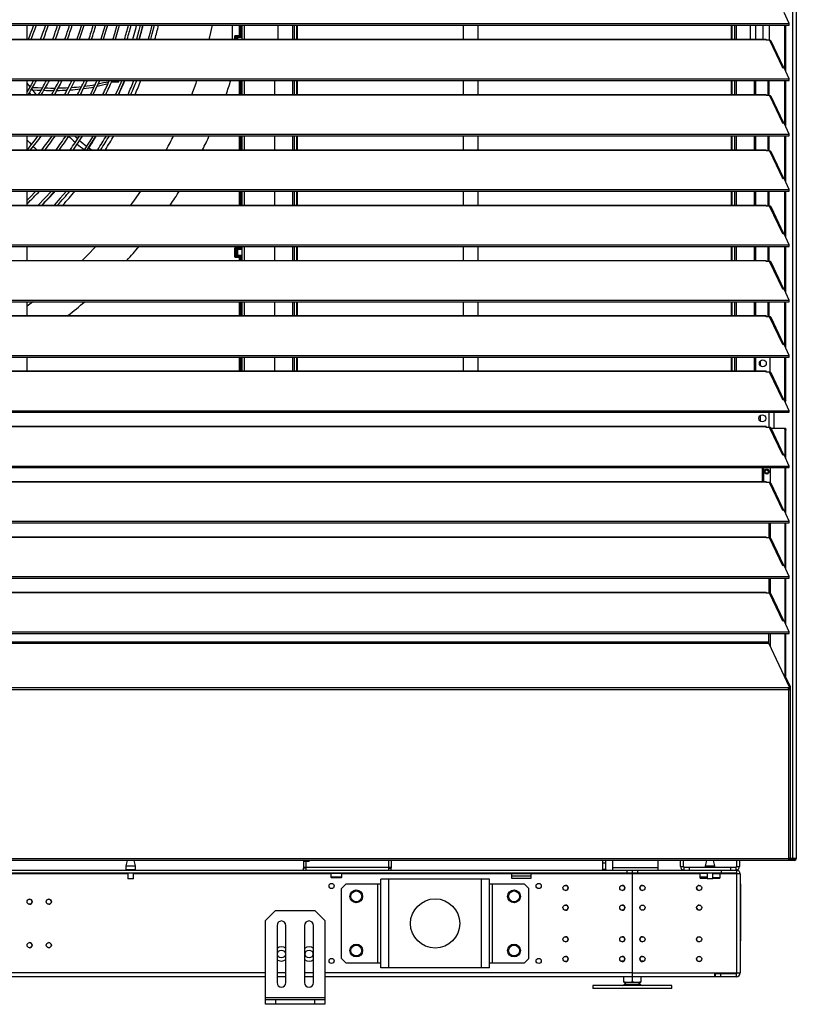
# Model space of a CAD drawing. Header units: millimetres. Extents: x 0 to 39025, y 0 to 11880.
# Tile 47 of 54: x 29023 to 29810, y 8118 to 9117. Entities that reach past the tile are written whole.
import ezdxf

# ---------------------------------------------------------------- set-up
doc = ezdxf.new("R2010")
doc.units = ezdxf.units.MM

msp = doc.modelspace()

# ---------------------------------------------------------------- linework, layer by layer
at = {"color": 7, "linetype": 'Continuous', "lineweight": 25, "ltscale": 20}
for p, q in [((29810.35, 9828.14), (29810.35, 8266.15)), ((29806.44, 9825.11), (29806.44, 8266.15)), ((29803.27, 9112.83), (29798.05, 9124.01)), ((28242.42, 9112.83), (29803.27, 9112.83)), ((28242.42, 9111.19), (29803.27, 9111.19)), ((29030.35, 9097.04), (29030.35, 9111.19)), ((29238.55, 9097.04), (29238.55, 9111.19)), ((29245.45, 9111.19), (29245.45, 9100.57)), ((29246.25, 9111.19), (29246.25, 9100.57)), ((29247.75, 9111.19), (29247.75, 9100.57)), ((29248.05, 9111.19), (29248.05, 9097.04)), ((29250.35, 9111.19), (29250.35, 9097.04)), ((29285.05, 9097.04), (29285.05, 9111.19)), ((29299.34, 9111.19), (29299.34, 9097.04)), ((29300.97, 9111.19), (29300.97, 9097.04)), ((29303.66, 9111.19), (29303.66, 9097.04)), ((29304.23, 9111.19), (29304.23, 9097.04)), ((29472.65, 9111.19), (29472.65, 9097.04)), ((29487.65, 9097.04), (29487.65, 9111.19)), ((29744.36, 9111.19), (29744.36, 9097.04)), ((29744.93, 9111.19), (29744.93, 9097.04)), ((29747.62, 9111.19), (29747.62, 9097.04)), ((29749.25, 9111.19), (29749.25, 9097.04)), ((29763.55, 9111.19), (29763.55, 9097.04)), ((29769.35, 9097.04), (29769.35, 9111.19)), ((29776.89, 9097.04), (29776.89, 9111.19)), ((29783.04, 9095.95), (29783.04, 9111.19)), ((29798.64, 9066.65), (29798.64, 9111.19)), ((29799.59, 9064.61), (29799.59, 9111.19)), ((29803.27, 9111.19), (29803.27, 9112.83)), ((29240.95, 9097.04), (29240.95, 9100.19)), ((29241.43, 9100.19), (29241.32, 9100.19)), ((29241.32, 9100.19), (29241.32, 9097.04)), ((29241.44, 9100.57), (29241.33, 9100.57)), ((29248.05, 9100.19), (29241.43, 9100.19)), ((29241.44, 9100.57), (29248.05, 9100.57)), ((29242.33, 9098.92), (29248.05, 9098.92)), ((29242.33, 9098.92), (29242.33, 9097.04)), ((29243.98, 9098.61), (29242.33, 9098.61)), ((29243.98, 9097.04), (29243.98, 9098.61)), ((29248.05, 9100.57), (29248.05, 9100.19)), ((29248.05, 9100.19), (29248.05, 9098.92)), ((28265.85, 9097.04), (29779.85, 9097.04)), ((28265.85, 9096.75), (29779.85, 9096.75)), ((29779.85, 9095.95), (29779.85, 9097.04)), ((29783.33, 9095.95), (29779.85, 9095.95)), ((29783.33, 9095.95), (29796.27, 9068.24)), ((29797.6, 9067.86), (29784.89, 9095.07)), ((29796.53, 9067.69), (29796.27, 9068.24)), ((29798.05, 9067.92), (29796.53, 9067.69)), ((29803.27, 9056.74), (29798.05, 9067.92)), ((28242.42, 9056.74), (29803.27, 9056.74)), ((28242.42, 9055.1), (29803.27, 9055.1)), ((29030.35, 9040.95), (29030.35, 9055.1)), ((29123.21, 9053.84), (29123.7, 9055.1)), ((29245.45, 9055.1), (29245.45, 9040.95)), ((29246.25, 9055.1), (29246.25, 9040.95)), ((29247.75, 9055.1), (29247.75, 9040.95)), ((29248.05, 9055.1), (29248.05, 9040.95)), ((29250.35, 9055.1), (29250.35, 9040.95)), ((29281.05, 9055.1), (29281.05, 9040.95)), ((29299.34, 9055.1), (29299.34, 9040.95)), ((29300.97, 9055.1), (29300.97, 9040.95)), ((29303.66, 9055.1), (29303.66, 9040.95)), ((29304.23, 9055.1), (29304.23, 9040.95)), ((29472.65, 9055.1), (29472.65, 9040.95)), ((29487.65, 9040.95), (29487.65, 9055.1)), ((29744.36, 9055.1), (29744.36, 9040.95)), ((29744.93, 9055.1), (29744.93, 9040.95)), ((29747.62, 9055.1), (29747.62, 9040.95)), ((29749.25, 9055.1), (29749.25, 9040.95)), ((29767.55, 9055.1), (29767.55, 9040.95)), ((29769.35, 9040.95), (29769.35, 9055.1)), ((29781.89, 9039.86), (29781.89, 9055.1)), ((29782.84, 9039.86), (29782.84, 9055.1)), ((29798.64, 9010.56), (29798.64, 9055.1)), ((29799.59, 9008.52), (29799.59, 9055.1)), ((29803.27, 9055.1), (29803.27, 9056.74)), ((28265.85, 9040.95), (29779.85, 9040.95)), ((28265.85, 9040.66), (29779.85, 9040.66)), ((29030.99, 9044.96), (29030.35, 9045.78)), ((29034.18, 9040.95), (29032.71, 9042.78)), ((29779.85, 9039.86), (29779.85, 9040.95)), ((29783.33, 9039.86), (29779.85, 9039.86)), ((29783.33, 9039.86), (29796.27, 9012.15)), ((29797.6, 9011.77), (29784.89, 9038.98)), ((29796.53, 9011.6), (29796.27, 9012.15)), ((29798.05, 9011.83), (29796.53, 9011.6)), ((29803.27, 9000.65), (29798.05, 9011.83)), ((28242.42, 9000.65), (29803.27, 9000.65)), ((28242.42, 8999.01), (29803.27, 8999.01)), ((29030.35, 8998.9), (29030.43, 8999.01)), ((29030.35, 8984.86), (29030.35, 8999.01)), ((29245.45, 8999.01), (29245.45, 8984.86)), ((29246.25, 8999.01), (29246.25, 8984.86)), ((29247.75, 8999.01), (29247.75, 8984.86)), ((29248.05, 8999.01), (29248.05, 8984.86)), ((29250.35, 8999.01), (29250.35, 8984.86)), ((29281.05, 8999.01), (29281.05, 8984.86)), ((29299.34, 8999.01), (29299.34, 8984.86)), ((29300.97, 8999.01), (29300.97, 8984.86)), ((29303.66, 8999.01), (29303.66, 8984.86)), ((29304.23, 8999.01), (29304.23, 8984.86)), ((29472.65, 8999.01), (29472.65, 8984.86)), ((29487.65, 8984.86), (29487.65, 8999.01)), ((29744.36, 8999.01), (29744.36, 8984.86)), ((29744.93, 8999.01), (29744.93, 8984.86)), ((29747.62, 8999.01), (29747.62, 8984.86)), ((29749.25, 8999.01), (29749.25, 8984.86)), ((29767.55, 8999.01), (29767.55, 8984.86)), ((29769.35, 8984.86), (29769.35, 8999.01)), ((29781.89, 8983.77), (29781.89, 8999.01)), ((29782.84, 8983.77), (29782.84, 8999.01)), ((29798.64, 8954.47), (29798.64, 8999.01)), ((29799.59, 8952.43), (29799.59, 8999.01)), ((29803.27, 8999.01), (29803.27, 9000.65)), ((28265.85, 8984.86), (29779.85, 8984.86)), ((28265.85, 8984.57), (29779.85, 8984.57)), ((29095.24, 8984.86), (29092.55, 8986.91)), ((29779.85, 8983.77), (29779.85, 8984.86)), ((29783.33, 8983.77), (29779.85, 8983.77)), ((29783.33, 8983.77), (29796.27, 8956.06)), ((29797.6, 8955.68), (29784.89, 8982.89)), ((29796.53, 8955.51), (29796.27, 8956.06)), ((29798.05, 8955.74), (29796.53, 8955.51)), ((29803.27, 8944.56), (29798.05, 8955.74)), ((28242.42, 8944.56), (29803.27, 8944.56)), ((28242.42, 8942.92), (29803.27, 8942.92)), ((29030.35, 8928.77), (29030.35, 8942.92)), ((29245.45, 8942.92), (29245.45, 8928.77)), ((29246.25, 8942.92), (29246.25, 8928.77)), ((29247.75, 8942.92), (29247.75, 8928.77)), ((29248.05, 8942.92), (29248.05, 8928.77)), ((29250.35, 8942.92), (29250.35, 8928.77)), ((29281.05, 8942.92), (29281.05, 8928.77)), ((29299.34, 8942.92), (29299.34, 8928.77)), ((29300.97, 8942.92), (29300.97, 8928.77)), ((29303.66, 8942.92), (29303.66, 8928.77)), ((29304.23, 8942.92), (29304.23, 8928.77)), ((29472.65, 8942.92), (29472.65, 8928.77)), ((29487.65, 8928.77), (29487.65, 8942.92)), ((29744.36, 8942.92), (29744.36, 8928.77)), ((29744.93, 8942.92), (29744.93, 8928.77)), ((29747.62, 8942.92), (29747.62, 8928.77)), ((29749.25, 8942.92), (29749.25, 8928.77)), ((29767.55, 8942.92), (29767.55, 8928.77)), ((29769.35, 8928.77), (29769.35, 8942.92)), ((29781.89, 8927.68), (29781.89, 8942.92)), ((29782.84, 8927.68), (29782.84, 8942.92)), ((29798.64, 8898.38), (29798.64, 8942.92)), ((29799.59, 8896.34), (29799.59, 8942.92)), ((29803.27, 8942.92), (29803.27, 8944.56)), ((28265.85, 8928.77), (29779.85, 8928.77)), ((28265.85, 8928.48), (29779.85, 8928.48)), ((29779.85, 8927.68), (29779.85, 8928.77)), ((29783.33, 8927.68), (29779.85, 8927.68)), ((29796.53, 8899.42), (29783.33, 8927.68)), ((29797.6, 8899.59), (29784.89, 8926.8)), ((29798.05, 8899.65), (29796.53, 8899.42)), ((29803.27, 8888.47), (29798.05, 8899.65)), ((28242.42, 8888.47), (29803.27, 8888.47)), ((29803.27, 8886.83), (29803.27, 8888.47)), ((28242.42, 8886.83), (29803.27, 8886.83)), ((29030.35, 8872.68), (29030.35, 8886.83)), ((29091.52, 8877.88), (29086.24, 8872.68)), ((29240.95, 8876.3), (29240.95, 8885.19)), ((29241.32, 8885.19), (29241.32, 8876.3)), ((29241.43, 8885.19), (29241.32, 8885.19)), ((29241.44, 8885.57), (29241.33, 8885.57)), ((29248.05, 8885.19), (29241.43, 8885.19)), ((29241.44, 8885.57), (29248.05, 8885.57)), ((29242.33, 8883.92), (29248.05, 8883.92)), ((29242.33, 8883.92), (29242.33, 8877.57)), ((29243.98, 8883.61), (29242.33, 8883.61)), ((29242.33, 8877.89), (29243.98, 8877.89)), ((29243.98, 8877.89), (29243.98, 8883.61)), ((29245.45, 8886.83), (29245.45, 8885.57)), ((29246.25, 8886.83), (29246.25, 8885.57)), ((29247.75, 8886.83), (29247.75, 8885.57)), ((29248.05, 8886.83), (29248.05, 8872.68)), ((29248.05, 8885.57), (29248.05, 8885.19)), ((29248.05, 8885.19), (29248.05, 8883.92)), ((29250.35, 8886.83), (29250.35, 8872.68)), ((29281.05, 8886.83), (29281.05, 8872.68)), ((29299.34, 8886.83), (29299.34, 8872.68)), ((29300.97, 8886.83), (29300.97, 8872.68)), ((29303.66, 8886.83), (29303.66, 8872.68)), ((29304.23, 8886.83), (29304.23, 8872.68)), ((29472.65, 8886.83), (29472.65, 8872.68)), ((29487.65, 8872.68), (29487.65, 8886.83)), ((29744.36, 8886.83), (29744.36, 8872.68)), ((29744.93, 8886.83), (29744.93, 8872.68)), ((29747.62, 8886.83), (29747.62, 8872.68)), ((29749.25, 8886.83), (29749.25, 8872.68)), ((29767.55, 8886.83), (29767.55, 8872.68)), ((29769.35, 8872.68), (29769.35, 8886.83)), ((29781.89, 8871.59), (29781.89, 8886.83)), ((29782.84, 8871.59), (29782.84, 8886.83)), ((29798.64, 8842.29), (29798.64, 8886.83)), ((29799.59, 8840.25), (29799.59, 8886.83)), ((28265.85, 8872.68), (29779.85, 8872.68)), ((28265.85, 8872.39), (29779.85, 8872.39)), ((29241.43, 8876.3), (29241.32, 8876.3)), ((29241.44, 8875.92), (29241.33, 8875.92)), ((29248.05, 8876.3), (29241.43, 8876.3)), ((29241.44, 8875.92), (29248.05, 8875.92)), ((29248.05, 8877.57), (29242.33, 8877.57)), ((29245.45, 8875.92), (29245.45, 8872.68)), ((29246.25, 8875.92), (29246.25, 8872.68)), ((29247.75, 8875.92), (29247.75, 8872.68)), ((29248.05, 8877.57), (29248.05, 8876.3)), ((29248.05, 8876.3), (29248.05, 8875.92)), ((29779.85, 8871.59), (29779.85, 8872.68)), ((29783.33, 8871.59), (29779.85, 8871.59)), ((29796.53, 8843.33), (29783.33, 8871.59)), ((29797.6, 8843.5), (29784.89, 8870.71)), ((29798.05, 8843.56), (29796.53, 8843.33)), ((29803.27, 8832.38), (29798.05, 8843.56)), ((28242.42, 8832.38), (29803.27, 8832.38)), ((28242.42, 8830.74), (29803.27, 8830.74)), ((29030.35, 8816.59), (29030.35, 8830.74)), ((29245.45, 8830.74), (29245.45, 8816.59)), ((29246.25, 8830.74), (29246.25, 8816.59)), ((29247.75, 8830.74), (29247.75, 8816.59)), ((29248.05, 8830.74), (29248.05, 8816.59)), ((29250.35, 8830.74), (29250.35, 8816.59)), ((29281.05, 8830.74), (29281.05, 8816.59)), ((29299.34, 8830.74), (29299.34, 8816.59)), ((29300.97, 8830.74), (29300.97, 8816.59)), ((29303.66, 8830.74), (29303.66, 8816.59)), ((29304.23, 8830.74), (29304.23, 8816.59)), ((29472.65, 8830.74), (29472.65, 8816.59)), ((29487.65, 8816.59), (29487.65, 8830.74)), ((29744.36, 8830.74), (29744.36, 8816.59)), ((29744.93, 8830.74), (29744.93, 8816.59)), ((29747.62, 8830.74), (29747.62, 8816.59)), ((29749.25, 8830.74), (29749.25, 8816.59)), ((29767.55, 8830.74), (29767.55, 8816.59)), ((29769.35, 8816.59), (29769.35, 8830.74)), ((29781.89, 8815.5), (29781.89, 8830.74)), ((29782.84, 8815.5), (29782.84, 8830.74)), ((29798.64, 8786.2), (29798.64, 8830.74)), ((29799.59, 8784.16), (29799.59, 8830.74)), ((29803.27, 8830.74), (29803.27, 8832.38)), ((28265.85, 8816.59), (29779.85, 8816.59)), ((28265.85, 8816.3), (29779.85, 8816.3)), ((29779.85, 8815.5), (29779.85, 8816.59)), ((29783.33, 8815.5), (29779.85, 8815.5)), ((29796.53, 8787.24), (29783.33, 8815.5)), ((29797.6, 8787.41), (29784.89, 8814.62)), ((29798.05, 8787.47), (29796.53, 8787.24)), ((29803.27, 8776.29), (29798.05, 8787.47)), ((28242.42, 8776.29), (29803.27, 8776.29)), ((28242.42, 8774.65), (29803.27, 8774.65)), ((29030.35, 8760.5), (29030.35, 8774.65)), ((29245.45, 8774.65), (29245.45, 8760.5)), ((29246.25, 8774.65), (29246.25, 8760.5)), ((29247.75, 8774.65), (29247.75, 8760.5)), ((29248.05, 8774.65), (29248.05, 8760.5)), ((29250.35, 8774.65), (29250.35, 8760.5)), ((29281.05, 8774.65), (29281.05, 8760.5)), ((29299.34, 8774.65), (29299.34, 8760.5)), ((29300.97, 8774.65), (29300.97, 8760.5)), ((29303.66, 8774.65), (29303.66, 8760.5)), ((29304.23, 8774.65), (29304.23, 8760.5)), ((29472.65, 8774.65), (29472.65, 8760.5)), ((29487.65, 8760.5), (29487.65, 8774.65)), ((29744.36, 8774.65), (29744.36, 8760.5)), ((29744.93, 8774.65), (29744.93, 8760.5)), ((29747.62, 8774.65), (29747.62, 8760.5)), ((29749.25, 8774.65), (29749.25, 8760.5)), ((29767.55, 8774.65), (29767.55, 8760.5)), ((29769.35, 8760.5), (29769.35, 8774.65)), ((29773.75, 8770.61), (29773.75, 8766.03)), ((29783.69, 8759.38), (29783.69, 8774.65)), ((29798.64, 8730.62), (29798.64, 8774.65)), ((29799.59, 8730.62), (29799.59, 8774.65)), ((29803.27, 8774.65), (29803.27, 8776.29)), ((28265.85, 8760.5), (29779.85, 8760.5)), ((28265.85, 8760.21), (29779.85, 8760.21)), ((29779.85, 8759.41), (29779.85, 8760.5)), ((29783.33, 8759.41), (29779.85, 8759.41)), ((29782.98, 8759.41), (29783.69, 8760.12)), ((29796.53, 8731.15), (29783.33, 8759.41)), ((29797.6, 8731.32), (29784.89, 8758.53)), ((29798.05, 8731.38), (29796.53, 8731.15)), ((29803.27, 8720.2), (29798.05, 8731.38)), ((29798.55, 8730.31), (29798.64, 8730.62)), ((29798.64, 8730.62), (29799.59, 8730.62)), ((29799.59, 8730.62), (29799.12, 8729.09)), ((28242.42, 8720.2), (29803.27, 8720.2)), ((28242.42, 8718.56), (29803.27, 8718.56)), ((29782.61, 8718.56), (29782.61, 8703.32)), ((29787.66, 8718.56), (29787.66, 8702.37)), ((29803.27, 8718.56), (29803.27, 8720.2)), ((29773.75, 8715.25), (29773.75, 8709.65)), ((28265.85, 8704.41), (29779.85, 8704.41)), ((28265.85, 8704.12), (29779.85, 8704.12)), ((29779.85, 8703.32), (29779.85, 8704.41)), ((29783.33, 8703.32), (29779.85, 8703.32)), ((29796.53, 8675.06), (29783.33, 8703.32)), ((29797.6, 8675.23), (29784.89, 8702.44)), ((29784.92, 8702.37), (29799.24, 8702.37)), ((29798.91, 8700.37), (29798.29, 8702.37)), ((29798.91, 8673.45), (29798.91, 8700.37)), ((29799.86, 8700.37), (29798.91, 8700.37)), ((29799.24, 8702.37), (29799.86, 8700.37)), ((29799.86, 8671.41), (29799.86, 8700.37)), ((29798.05, 8675.29), (29796.53, 8675.06)), ((29803.27, 8664.11), (29798.05, 8675.29)), ((28242.42, 8664.11), (29803.27, 8664.11)), ((28242.42, 8662.47), (29803.27, 8662.47)), ((29775.61, 8662.47), (29775.61, 8648.32)), ((29776.96, 8662.47), (29776.96, 8648.98)), ((29778.4, 8658.45), (29778.78, 8658.45)), ((29782.02, 8658.45), (29782.4, 8658.45)), ((29784.1, 8647.08), (29784.1, 8662.47)), ((29798.91, 8617.36), (29798.91, 8662.47)), ((29799.86, 8615.32), (29799.86, 8662.47)), ((29803.27, 8662.47), (29803.27, 8664.11)), ((28265.85, 8648.32), (29779.85, 8648.32)), ((28265.85, 8648.03), (29779.85, 8648.03)), ((29776.96, 8648.98), (29777.62, 8648.32)), ((29779.85, 8647.23), (29779.85, 8648.32)), ((29783.33, 8647.23), (29779.85, 8647.23)), ((29796.53, 8618.97), (29783.33, 8647.23)), ((29797.6, 8619.14), (29784.89, 8646.35)), ((29798.05, 8619.2), (29796.53, 8618.97)), ((29803.27, 8608.02), (29798.05, 8619.2)), ((28242.42, 8608.02), (29803.27, 8608.02)), ((28242.42, 8606.38), (29803.27, 8606.38)), ((29782.61, 8606.38), (29782.61, 8591.14)), ((29784.1, 8590.99), (29784.1, 8606.38)), ((29798.91, 8561.27), (29798.91, 8606.38)), ((29799.86, 8559.23), (29799.86, 8606.38)), ((29803.27, 8606.38), (29803.27, 8608.02)), ((28265.85, 8592.23), (29779.85, 8592.23)), ((28265.85, 8591.94), (29779.85, 8591.94)), ((29779.85, 8591.14), (29779.85, 8592.23)), ((29783.33, 8591.14), (29779.85, 8591.14)), ((29796.53, 8562.88), (29783.33, 8591.14)), ((29797.6, 8563.05), (29784.89, 8590.26)), ((29798.05, 8563.11), (29796.53, 8562.88)), ((29803.27, 8551.93), (29798.05, 8563.11)), ((28242.42, 8551.93), (29803.27, 8551.93)), ((28242.42, 8550.29), (29803.27, 8550.29)), ((29782.61, 8550.29), (29782.61, 8535.05)), ((29784.1, 8534.9), (29784.1, 8550.29)), ((29798.91, 8505.18), (29798.91, 8550.29)), ((29799.86, 8503.14), (29799.86, 8550.29)), ((29803.27, 8550.29), (29803.27, 8551.93)), ((28265.85, 8536.14), (29779.85, 8536.14)), ((28265.85, 8535.85), (29779.85, 8535.85)), ((29779.85, 8535.05), (29779.85, 8536.14)), ((29783.33, 8535.05), (29779.85, 8535.05)), ((29796.53, 8506.79), (29783.33, 8535.05)), ((29797.6, 8506.96), (29784.89, 8534.17)), ((29798.05, 8507.02), (29796.53, 8506.79)), ((29803.27, 8495.84), (29798.05, 8507.02)), ((28242.42, 8495.84), (29803.27, 8495.84)), ((28242.42, 8494.2), (29803.27, 8494.2)), ((29782.61, 8484.59), (29782.61, 8494.2)), ((29784.1, 8481.39), (29784.1, 8494.2)), ((29798.91, 8450.04), (29798.91, 8494.2)), ((29799.86, 8450.04), (29799.86, 8494.2)), ((29803.27, 8494.2), (29803.27, 8495.84)), ((29782.61, 8485.41), (28263.08, 8485.41)), ((28263.08, 8484.59), (29782.61, 8484.59)), ((29803.39, 8439.81), (29782.61, 8484.59)), ((29803.41, 8440.35), (29798.91, 8450.04)), ((29799.86, 8450.04), (29798.91, 8450.04)), ((29804.36, 8440.35), (29799.86, 8450.04)), ((29802.45, 8439.09), (28243.24, 8439.09)), ((29803.41, 8440.35), (29804.36, 8440.35)), ((29803.43, 8438.84), (29803.43, 8439.66)), ((29804.5, 8439.51), (29803.54, 8439.51)), ((29803.54, 8439.51), (29803.54, 8437.72)), ((29803.54, 8438.37), (29804.5, 8438.37)), ((29804.5, 8438.37), (29804.5, 8439.51)), ((28241.37, 8437.45), (29804.33, 8437.45)), ((29802.59, 8437.45), (29802.59, 8264.15)), ((29804.59, 8438.15), (29803.59, 8438.15)), ((29804.59, 8265.4), (29804.59, 8438.15)), ((29808.35, 8264.15), (26612.35, 8264.15)), ((28243.1, 8266.15), (29802.59, 8266.15)), ((29131.87, 8264.15), (29130.35, 8258.47)), ((29140.34, 8258.47), (29138.82, 8264.15)), ((29310.47, 8264.15), (29310.47, 8256.4)), ((29316.47, 8263.15), (29310.47, 8263.15)), ((29312.47, 8264.15), (29312.47, 8263.15)), ((29313.27, 8254.15), (29313.27, 8263.15)), ((29316.47, 8263.15), (29316.47, 8264.15)), ((29396.67, 8264.15), (29396.67, 8254.15)), ((29399.47, 8264.15), (29399.47, 8256.4)), ((29614.3, 8254.95), (29614.3, 8264.15)), ((29617.3, 8261.15), (29614.3, 8261.15)), ((29617.3, 8254.95), (29617.3, 8264.15)), ((29624.3, 8254.15), (29624.3, 8264.15)), ((29670.3, 8254.15), (29670.3, 8264.15)), ((29692.85, 8257.95), (29692.85, 8264.15)), ((29695.85, 8257.95), (29695.85, 8264.15)), ((29719.37, 8264.15), (29717.85, 8258.47)), ((29727.84, 8258.47), (29726.32, 8264.15)), ((29749.85, 8264.15), (29749.85, 8257.95)), ((29752.85, 8264.15), (29752.85, 8257.95)), ((29804.5, 8265.25), (29802.59, 8265.25)), ((29802.59, 8265.15), (29808.35, 8265.15)), ((29803.54, 8265.54), (29803.54, 8265.25)), ((29804.5, 8265.15), (29804.5, 8264.15)), ((29810.35, 8266.15), (29804.59, 8266.15)), ((29806.24, 8264.15), (29806.24, 8265.15)), ((29808.35, 8265.15), (29808.35, 8264.15)), ((26660.05, 8254.15), (29749.55, 8254.15)), ((29749.55, 8251.15), (26671.15, 8251.15)), ((29132.35, 8250.35), (28925.44, 8250.35)), ((29130.35, 8258.47), (29140.34, 8258.47)), ((29130.35, 8258.42), (29130.35, 8254.65)), ((29140.35, 8258.42), (29130.35, 8258.42)), ((29130.35, 8254.65), (29140.35, 8254.65)), ((29140.15, 8254.45), (29130.55, 8254.45)), ((29132.35, 8251.15), (29132.35, 8245.65)), ((29132.6, 8254.45), (29132.6, 8254.15)), ((29138.1, 8254.15), (29138.1, 8254.45)), ((29138.35, 8245.65), (29138.35, 8251.15)), ((29338.26, 8250.35), (29138.35, 8250.35)), ((29140.35, 8254.65), (29140.35, 8258.42)), ((29399.47, 8256.95), (29310.47, 8256.95)), ((29312.47, 8256.4), (29310.47, 8256.4)), ((29310.47, 8254.15), (29310.47, 8256.15)), ((29313.27, 8256.15), (29310.47, 8256.15)), ((29312.47, 8256.95), (29312.47, 8256.4)), ((29338.26, 8250.7), (29338.26, 8246.96)), ((29349.44, 8250.7), (29338.26, 8250.7)), ((29338.87, 8251.15), (29338.87, 8250.7)), ((29348.83, 8250.7), (29348.83, 8251.15)), ((29349.44, 8246.96), (29349.44, 8250.7)), ((29521.6, 8250.35), (29349.44, 8250.35)), ((29396.67, 8256.15), (29399.47, 8256.15)), ((29397.47, 8256.95), (29397.47, 8256.4)), ((29397.47, 8256.4), (29399.47, 8256.4)), ((29399.47, 8254.15), (29399.47, 8256.15)), ((29521.6, 8251.15), (29521.6, 8246.15)), ((29541.6, 8250.55), (29521.6, 8250.55)), ((29541.6, 8246.15), (29541.6, 8251.15)), ((29643.85, 8250.35), (29541.6, 8250.35)), ((29617.3, 8254.95), (29614.3, 8254.95)), ((29624.3, 8256.95), (29670.3, 8256.95)), ((29638.85, 8251.15), (29638.85, 8254.15)), ((29643.85, 8254.15), (29643.85, 8146.15)), ((29644.35, 8250.85), (29643.85, 8250.85)), ((29644.35, 8146.15), (29644.35, 8254.15)), ((29712.85, 8250.35), (29644.35, 8250.35)), ((29649.35, 8254.15), (29649.35, 8251.15)), ((29692.85, 8257.95), (29695.85, 8257.95)), ((29696.65, 8254.15), (29696.65, 8257.15)), ((29696.65, 8257.15), (29749.05, 8257.15)), ((29701.65, 8257.15), (29701.65, 8254.15)), ((29712.85, 8246.15), (29712.85, 8251.15)), ((29719.85, 8250.85), (29712.85, 8250.85)), ((29717.85, 8258.47), (29727.84, 8258.47)), ((29717.85, 8258.42), (29717.85, 8257.15)), ((29727.85, 8258.42), (29717.85, 8258.42)), ((29719.85, 8251.15), (29719.85, 8245.65)), ((29725.85, 8245.65), (29725.85, 8251.15)), ((29732.85, 8250.55), (29725.85, 8250.55)), ((29727.85, 8257.15), (29727.85, 8258.42)), ((29732.85, 8251.15), (29732.85, 8246.15)), ((29753.35, 8250.35), (29732.85, 8250.35)), ((29734.55, 8251.15), (29734.55, 8254.15)), ((29744.05, 8254.15), (29744.05, 8257.15)), ((29749.05, 8257.15), (29749.05, 8254.15)), ((29749.55, 8254.15), (29749.55, 8149.95)), ((29749.85, 8257.95), (29752.85, 8257.95)), ((29753.35, 8250.35), (29753.35, 8149.95)), ((29132.35, 8245.65), (29138.35, 8245.65)), ((29138.15, 8245.45), (29132.55, 8245.45)), ((29338.26, 8246.96), (29338.6, 8246.62)), ((29349.44, 8246.96), (29338.26, 8246.96)), ((29338.6, 8246.62), (29349.11, 8246.62)), ((29353.6, 8240.15), (29349.1, 8235.65)), ((29349.11, 8246.62), (29349.44, 8246.96)), ((29389.1, 8240.15), (29353.6, 8240.15)), ((29386.1, 8160.15), (29386.1, 8240.15)), ((29389.1, 8155.15), (29389.1, 8245.15)), ((29499.1, 8245.15), (29389.1, 8245.15)), ((29397.1, 8155.15), (29397.1, 8245.15)), ((29491.1, 8155.15), (29491.1, 8245.15)), ((29499.1, 8155.15), (29499.1, 8245.15)), ((29534.6, 8240.15), (29499.1, 8240.15)), ((29502.1, 8160.15), (29502.1, 8240.15)), ((29541.6, 8248.15), (29521.6, 8248.15)), ((29521.6, 8246.15), (29541.6, 8246.15)), ((29539.1, 8235.65), (29534.6, 8240.15)), ((29644.35, 8247.05), (29643.85, 8247.05)), ((29719.85, 8247.05), (29712.85, 8247.05)), ((29712.85, 8246.15), (29719.85, 8246.15)), ((29719.85, 8245.65), (29725.85, 8245.65)), ((29725.65, 8245.45), (29720.05, 8245.45)), ((29725.85, 8246.75), (29732.85, 8246.75)), ((29725.85, 8246.15), (29732.85, 8246.15)), ((29753.35, 8240.45), (29753.65, 8240.45)), ((29753.65, 8240.45), (29753.65, 8182.45)), ((29349.1, 8164.65), (29349.1, 8235.65)), ((29539.1, 8164.65), (29539.1, 8235.65)), ((29753.65, 8238.45), (29753.35, 8238.45)), ((29033.85, 8224.55), (29031.85, 8224.55)), ((29053.3, 8224.55), (29051.3, 8224.55)), ((29282.23, 8213.15), (29272.23, 8203.15)), ((29282.23, 8213.15), (29322.23, 8213.15)), ((29332.23, 8203.15), (29322.23, 8213.15)), ((29272.23, 8118.15), (29272.23, 8203.15)), ((29332.23, 8203.15), (29332.23, 8118.15)), ((29283.73, 8198.15), (29283.73, 8140.15)), ((29292.73, 8140.15), (29292.73, 8198.15)), ((29311.73, 8198.15), (29311.73, 8140.15)), ((29320.73, 8140.15), (29320.73, 8198.15)), ((29753.35, 8184.45), (29753.65, 8184.45)), ((29753.65, 8182.45), (29753.35, 8182.45)), ((29349.1, 8164.65), (29353.6, 8160.15)), ((29353.6, 8160.15), (29389.1, 8160.15)), ((29499.1, 8160.15), (29534.6, 8160.15)), ((29534.6, 8160.15), (29539.1, 8164.65)), ((29633.13, 8162.25), (29635.67, 8162.25)), ((29633.13, 8162.25), (29633.13, 8161.61)), ((29652.53, 8162.25), (29655.07, 8162.25)), ((29655.07, 8162.25), (29655.07, 8161.61)), ((29272.23, 8149.95), (28657.23, 8149.95)), ((29292.73, 8149.95), (29283.73, 8149.95)), ((29320.73, 8149.95), (29311.73, 8149.95)), ((29643.85, 8149.95), (29332.23, 8149.95)), ((29499.1, 8155.15), (29389.1, 8155.15)), ((29644.35, 8153.65), (29643.85, 8153.65)), ((29643.85, 8149.85), (29644.35, 8149.85)), ((29644.35, 8149.95), (29753.35, 8149.95)), ((29727.35, 8149.95), (29727.35, 8146.15)), ((29727.35, 8149.75), (29746.34, 8149.75)), ((29749.55, 8149.15), (29727.35, 8149.15)), ((29728.35, 8146.15), (29728.35, 8149.15)), ((29733.35, 8149.15), (29733.35, 8146.15)), ((29746.34, 8149.95), (29746.34, 8149.75)), ((29749.55, 8146.15), (29749.55, 8149.15)), ((29272.23, 8146.15), (28657.23, 8146.15)), ((29292.73, 8146.15), (29283.73, 8146.15)), ((29320.73, 8146.15), (29311.73, 8146.15)), ((29749.55, 8146.15), (29332.23, 8146.15)), ((29635.6, 8140.44), (29635.6, 8146.15)), ((29635.6, 8140.44), (29636.1, 8140.15)), ((29652.1, 8140.15), (29636.1, 8140.15)), ((29644.1, 8141.2), (29644.1, 8146.15)), ((29652.1, 8140.15), (29652.6, 8140.44)), ((29652.6, 8146.15), (29652.6, 8140.44)), ((29604.1, 8137.15), (29604.1, 8134.15)), ((29684.1, 8137.15), (29604.1, 8137.15)), ((29684.1, 8134.15), (29604.1, 8134.15)), ((29652.29, 8138.22), (29635.91, 8138.22)), ((29684.1, 8134.15), (29684.1, 8137.15)), ((29272.23, 8125.15), (29332.23, 8125.15)), ((29272.23, 8123.15), (29332.23, 8123.15)), ((29282.23, 8123.15), (29282.23, 8118.15)), ((29322.23, 8118.15), (29322.23, 8123.15)), ((29332.23, 8118.15), (29272.23, 8118.15))]:
    msp.add_line(p, q, dxfattribs=at)
at = {"color": 7, "linetype": 'Continuous', "lineweight": 25, "ltscale": 20, "flags": 128}
for points in [[(29085.38, 9111.19), (29083.07, 9103.78), (29080.8, 9097.04)], [(29083.55, 9097.04), (29085.54, 9102.98), (29088.09, 9111.19)], [(29109.32, 9111.19), (29107.75, 9105.72), (29105.06, 9097.04)], [(29107.79, 9097.04), (29110.24, 9104.98), (29112.02, 9111.19)], [(29121.25, 9111.19), (29118.78, 9102.45), (29117.13, 9097.04)], [(29119.85, 9097.04), (29121.27, 9101.72), (29123.94, 9111.18), (29123.94, 9111.19)], [(29137.48, 9097.04), (29138.14, 9099.36), (29139.49, 9104.21), (29140.81, 9108.99), (29141.41, 9111.19)], [(29145.02, 9111.19), (29143.65, 9105.9), (29141.16, 9097.04)], [(29143.87, 9097.04), (29146.16, 9105.23), (29147.7, 9111.19)], [(29156.88, 9111.19), (29154.75, 9102.93), (29153.13, 9097.04)], [(29155.83, 9097.04), (29157.27, 9102.26), (29159.55, 9111.19)], [(29214.98, 9097.04), (29215.53, 9099.31), (29218.22, 9111.19)], [(29240.95, 9100.19), (29240.97, 9100.19), (29241.05, 9100.19), (29241.17, 9100.19), (29241.32, 9100.19)], [(29036.9, 9055.1), (29034.35, 9050.6), (29030.35, 9043.86)], [(29033.28, 9048.76), (29030.41, 9052.41), (29030.35, 9052.49)], [(29035.91, 9048.14), (29040.97, 9047.85), (29045.91, 9047.66)], [(29071.45, 9040.95), (29075.29, 9048.28), (29078.68, 9055.1)], [(29101.18, 9055.1), (29097.79, 9047.78), (29094.45, 9040.95)], [(29097.35, 9040.95), (29100.14, 9046.66), (29104.03, 9055.1)], [(29126.27, 9055.1), (29122.89, 9047.3), (29120, 9040.95)], [(29122.87, 9040.95), (29125.27, 9046.24), (29129.08, 9055.1)], [(29197.41, 9040.95), (29201.63, 9052.39), (29202.58, 9055.1)], [(29039.54, 9040.95), (29038.66, 9042.03), (29035.01, 9046.58)], [(29035.71, 9045.7), (29040.66, 9045.42), (29044.53, 9045.27)], [(29081.63, 8995.97), (29080.33, 8997.11), (29078.24, 8999.01)], [(29097.26, 8999.01), (29093.23, 8992.66), (29088.03, 8984.86)], [(29091.17, 8984.86), (29095.41, 8991.25), (29100.32, 8999.01)], [(29030.35, 8994.6), (29030.74, 8994.2), (29032.7, 8992.22), (29034.59, 8990.32), (29034.77, 8990.14)], [(29036.61, 8988.29), (29038.17, 8986.73), (29039.9, 8985.01), (29040.05, 8984.86)], [(29039.31, 8942.92), (29032.97, 8936.42), (29030.35, 8933.83)], [(29055, 8942.92), (29048.34, 8935.72), (29041.58, 8928.77)], [(29070.32, 8942.92), (29063.93, 8935.64), (29057.6, 8928.77)], [(29135.56, 8928.77), (29139.16, 8933.66), (29145.72, 8942.92)], [(29091.52, 8877.88), (29100.06, 8886.64), (29100.24, 8886.83)], [(29240.95, 8885.19), (29240.97, 8885.19), (29241.05, 8885.19), (29241.17, 8885.19), (29241.32, 8885.19)], [(29240.95, 8876.3), (29240.97, 8876.3), (29241.05, 8876.3), (29241.17, 8876.3), (29241.32, 8876.3)], [(29036.43, 8830.74), (29035.74, 8830.23), (29030.35, 8826.38)], [(29802.45, 8439.09), (29802.65, 8439.11), (29802.84, 8439.14), (29803.01, 8439.2), (29803.16, 8439.28), (29803.28, 8439.37), (29803.37, 8439.47), (29803.42, 8439.58), (29803.42, 8439.7), (29803.39, 8439.81)], [(29803.43, 8438.84), (29803.42, 8438.76), (29803.37, 8438.65), (29803.28, 8438.55), (29803.16, 8438.46), (29803.01, 8438.38), (29802.84, 8438.32), (29802.65, 8438.29), (29802.53, 8438.27)], [(29803.54, 8265.25), (29803.59, 8265.36), (29803.58, 8265.47), (29803.52, 8265.59), (29803.4, 8265.7), (29803.24, 8265.81), (29803.05, 8265.92), (29802.83, 8266.04), (29802.59, 8266.15)], [(29804.5, 8265.25), (29804.59, 8265.36), (29804.57, 8265.47), (29804.44, 8265.59), (29804.21, 8265.7), (29803.89, 8265.81), (29803.5, 8265.92), (29803.06, 8266.04), (29802.59, 8266.15)], [(29283.73, 8163.53), (29284.01, 8163.31), (29284.44, 8163.02)]]:
    msp.add_lwpolyline(points, dxfattribs=at)
at = {"color": 7, "linetype": 'Continuous', "lineweight": 25, "ltscale": 400}
for centre, radius in [((29776.39, 8768.32), 3.5), ((29775.85, 8712.45), 3.5), ((29780.35, 8658.48), 2.5), ((29780.4, 8658.45), 2.4), ((29780.4, 8658.45), 2), ((29780.4, 8658.45), 1.62), ((29339.1, 8238.15), 2.6), ((29549.1, 8238.15), 2.6), ((29576.35, 8236.19), 2.6), ((29633.85, 8236.19), 2.6), ((29654.35, 8236.19), 2.6), ((29711.85, 8236.19), 2.6), ((29364.1, 8227.65), 6.5), ((29364.1, 8227.65), 5.5), ((29524.1, 8227.65), 6.5), ((29524.1, 8227.65), 5.5), ((29032.85, 8222.15), 2.6), ((29052.3, 8222.15), 2.6), ((29444.1, 8200.15), 25), ((29576.35, 8216.19), 2.6), ((29633.85, 8216.19), 2.6), ((29654.35, 8216.19), 2.6), ((29711.85, 8216.19), 2.6), ((29032.85, 8178.15), 2.6), ((29052.3, 8178.15), 2.6), ((29364.1, 8172.65), 6.5), ((29524.1, 8172.65), 6.5), ((29576.35, 8184.11), 2.6), ((29633.85, 8184.11), 2.6), ((29654.35, 8184.11), 2.6), ((29711.85, 8184.11), 2.6), ((29288.23, 8169.15), 4), ((29316.23, 8169.15), 4), ((29364.1, 8172.65), 5.5), ((29524.1, 8172.65), 5.5), ((29339.1, 8162.15), 2.6), ((29549.1, 8162.15), 2.6), ((29576.35, 8164.11), 2.6), ((29633.85, 8164.11), 2.6), ((29654.35, 8164.11), 2.6), ((29711.85, 8164.11), 2.6)]:
    msp.add_circle(centre, radius, dxfattribs=at)
for centre, radius, start, end in [((28760.95, 9208.45), 292.7, 337.62824, 340.59264), ((28760.95, 9208.45), 295.3, 337.83572, 340.77027), ((28760.95, 9208.45), 304.2, 338.51695, 341.35397), ((28760.95, 9208.45), 306.8, 338.70793, 341.51773), ((28760.95, 9208.45), 315.7, 339.3361, 342.05679), ((28760.95, 9208.45), 318.3, 339.51251, 342.20828), ((28760.95, 9208.45), 327.2, 340.09372, 342.70771), ((28760.95, 9208.45), 329.8, 340.2572, 342.84828), ((28760.95, 9208.45), 350.2, 341.45068, 343.87557), ((28760.95, 9208.45), 352.8, 341.59231, 343.99761), ((28760.95, 9208.45), 384.7, 343.16649, 345.35568), ((28760.95, 9208.45), 387.3, 343.28283, 345.45616), ((28760.95, 9208.45), 399.11, 343.79138, 345.8956), ((28760.95, 9208.45), 414.25, 344.39916, 346.42114), ((29241.33, 9100.19), 0.381, 90, 180), ((29245.28, 9100.28), 3.97, 175.74687, 181.254), ((29783.46, 9094.37), 1.58, 25.93591, 94.90548), ((29796.57, 9066.9), 1.38, 43.57046, 102.47867), ((28760.95, 9208.45), 318.3, 328.24957, 331.1986), ((28760.95, 9208.45), 327.2, 329.20907, 332.05196), ((28760.95, 9208.45), 329.8, 329.47787, 332.29134), ((29056.3, 9302.62), 255.16, 268.32374, 270.58994), ((28760.95, 9208.45), 338.7, 330.36151, 333.07925), ((28760.95, 9208.45), 341.3, 330.60954, 333.30067), ((29059.03, 9278.89), 231.41, 270.71027, 273.24515), ((28760.95, 9208.45), 350.2, 331.42645, 334.03068), ((29062.62, 9254.12), 206.47, 273.47793, 276.3785), ((28760.95, 9208.45), 361.7, 332.41399, 334.91468), ((28760.95, 9208.45), 364.3, 332.62743, 335.10595), ((29068.3, 9200.29), 154.55, 277.12841, 281.15838), ((29069.18, 9215.27), 167.12, 276.67846, 280.35886), ((29069.57, 9196.43), 150.52, 282.20004, 286.54763), ((29125.02, 8956.31), 97.81, 97.06085, 103.39253), ((28760.95, 9208.45), 384.7, 334.18966, 336.50808), ((28760.95, 9208.45), 387.3, 334.37554, 336.67515), ((29119.96, 9036.32), 17.33, 90.52771, 104.16414), ((29114.13, 9202.59), 149.03, 270.68643, 273.49187), ((28760.95, 9208.45), 399.11, 335.18605, 337.40423), ((28760.95, 9208.45), 407.7, 335.74293, 337.9057), ((28760.95, 9208.45), 410.3, 335.90644, 338.05301), ((28760.95, 9208.45), 414.25, 336.15052, 338.27299), ((28760.95, 9208.45), 500.1, 340.43204, 342.14334), ((29055.32, 9293.49), 248.46, 268.18869, 270.52878), ((29058.33, 9256.37), 211.31, 270.6116, 273.40675), ((29062.89, 9225.46), 180.19, 273.50487, 276.8481), ((29783.46, 9038.28), 1.58, 25.93591, 94.90548), ((29796.57, 9010.81), 1.38, 43.57046, 102.47867), ((28760.95, 9208.45), 350.2, 320.32351, 323.26924), ((28760.95, 9208.45), 352.8, 320.67289, 323.58369), ((28760.95, 9208.45), 361.7, 321.81862, 324.6169), ((28760.95, 9208.45), 364.3, 322.13949, 324.9068), ((28760.95, 9208.45), 373.2, 323.19419, 325.86132), ((28760.95, 9208.45), 375.8, 323.49023, 326.12968), ((29194.35, 9125.61), 176.08, 226.24, 229.16492), ((28760.95, 9208.45), 384.7, 324.46533, 327.01485), ((28760.95, 9208.45), 387.3, 324.73957, 327.26414), ((28760.95, 9208.45), 399.11, 326.25097, 328.3476), ((28760.95, 9208.45), 407.7, 326.74214, 329.08882), ((28760.95, 9208.45), 410.3, 326.97993, 329.30596), ((28760.95, 9208.45), 414.25, 327.33429, 329.62973), ((28760.95, 9208.45), 467.5, 331.42827, 333.38469), ((28760.95, 9208.45), 500.1, 333.44336, 335.24152), ((29183.99, 9108.41), 156.3, 228.87882, 232.15591), ((29189.41, 9115.01), 160.56, 228.77518, 231.96856), ((29783.46, 8982.19), 1.58, 25.93591, 94.90548), ((29796.57, 8954.72), 1.38, 43.57046, 102.47867), ((28760.95, 9208.45), 387.3, 314.07384, 316.71797), ((28760.95, 9208.45), 398.8, 315.46911, 318.25473), ((28760.95, 9208.45), 399.11, 315.51293, 318.29448), ((28760.95, 9208.45), 410.3, 317.02825, 319.67231), ((28760.95, 9208.45), 414.25, 317.53513, 320.13451), ((28760.95, 9208.45), 500.1, 325.99676, 327.93022), ((29783.46, 8926.1), 1.58, 25.93591, 94.90548), ((29796.57, 8898.63), 1.38, 43.57046, 102.47867), ((28760.95, 9208.45), 500.1, 317.825, 319.97594), ((29241.33, 8885.19), 0.381, 90, 180), ((29245.28, 8885.28), 3.97, 175.74687, 181.254), ((29241.33, 8876.3), 0.381, 180, 270), ((29244.64, 8876.2), 3.33, 178.21669, 184.78245), ((29783.46, 8870.01), 1.58, 25.93591, 94.90548), ((29796.57, 8842.54), 1.38, 43.57046, 102.47867), ((28760.95, 9208.45), 500.1, 308.41278, 310.95131), ((29783.46, 8813.92), 1.58, 25.93591, 94.90548), ((29796.57, 8786.45), 1.38, 43.57046, 102.47867), ((29783.46, 8757.83), 1.58, 25.93591, 94.90548), ((29796.57, 8730.36), 1.38, 43.57046, 102.47867), ((29783.46, 8701.74), 1.58, 25.93591, 94.90548), ((29796.57, 8674.27), 1.38, 43.57046, 102.47867), ((29780.4, 8658.45), 4.5, 139.76219, 220.23781), ((29783.46, 8645.65), 1.58, 25.93591, 94.90548), ((29796.57, 8618.18), 1.38, 43.57046, 102.47867), ((29783.46, 8589.56), 1.58, 25.93591, 94.90548), ((29796.57, 8562.09), 1.38, 43.57046, 102.47867), ((29783.46, 8533.47), 1.58, 25.93591, 94.90548), ((29796.57, 8506), 1.38, 43.57046, 102.47867), ((29762.46, 8434.88), 40.22, 3.66276, 6.00539), ((29801.4, 8439.59), 2.15, 358.07291, 20.71955), ((29802.35, 8439.59), 2.15, 358.07291, 20.71955), ((29808.35, 8266.15), 1, 270, 0), ((29808.35, 8266.15), 2, 270, 0), ((29130.55, 8258.42), 0.2, 165, 180), ((29130.55, 8254.65), 0.2, 180, 270), ((29140.15, 8254.65), 0.2, 270, 0), ((29140.15, 8258.42), 0.2, 0, 15), ((29618.1, 8254.95), 3.8, 180, 192.1532), ((29618.1, 8254.95), 0.8, 180, 270), ((29696.65, 8257.95), 3.8, 180, 270), ((29696.65, 8257.95), 0.8, 180, 270), ((29718.05, 8258.42), 0.2, 165, 180), ((29727.65, 8258.42), 0.2, 0, 15), ((29749.05, 8257.95), 3.8, 270, 0), ((29749.05, 8257.95), 0.8, 270, 0), ((29749.55, 8250.35), 3.8, 0, 90), ((29749.55, 8250.35), 0.8, 0, 90), ((29132.55, 8245.65), 0.2, 180, 270), ((29138.15, 8245.65), 0.2, 270, 0), ((29576.35, 8236.19), 2.6, 270.46065, 89.38372), ((29633.85, 8236.19), 2.6, 270.02857, 89.9711), ((29654.35, 8236.19), 2.6, 90.02934, 269.97085), ((29711.85, 8236.19), 2.6, 90.02955, 269.97067), ((29720.05, 8245.65), 0.2, 180, 270), ((29725.65, 8245.65), 0.2, 270, 0), ((29032.85, 8222.15), 2.6, 270.05511, 89.94488), ((29052.3, 8222.15), 2.6, 270.07106, 89.92963), ((29576.35, 8216.19), 2.6, 270.02719, 89.9731), ((29633.85, 8216.19), 2.6, 270.02741, 89.97271), ((29711.85, 8216.19), 2.6, 91.17647, 268.98212), ((29654.35, 8216.19), 2.6, 168.57339, 187.35369), ((29288.23, 8198.15), 4.5, 0, 180), ((29316.23, 8198.15), 4.5, 0, 180), ((29032.85, 8178.15), 2.6, 270.05512, 89.94489), ((29052.3, 8178.15), 2.6, 270.07584, 89.92553), ((29576.35, 8184.11), 2.6, 270.02785, 89.97231), ((29633.85, 8184.11), 2.6, 270.02767, 89.97239), ((29654.35, 8184.11), 2.6, 91.47561, 268.87188), ((29711.85, 8184.11), 2.6, 89.66586, 270.24734), ((29288.23, 8169.15), 7.2, 51.31781, 128.68219), ((29316.23, 8169.15), 7.2, 51.31781, 128.6822), ((29288.23, 8169.15), 7.2, 238.2787, 308.68219), ((29316.23, 8169.15), 7.2, 231.31781, 308.68219), ((29576.35, 8164.11), 2.6, 270.75939, 89.4155), ((29633.85, 8164.11), 2.6, 270.0287, 89.9716), ((29654.35, 8164.11), 2.6, 90.39973, 269.76475), ((29711.85, 8164.11), 2.6, 89.84209, 270.07595), ((29744.91, 8150.23), 0.489, 277.08284, 324.30503), ((29749.55, 8149.95), 0.8, 270, 0), ((29749.55, 8149.95), 3.8, 270, 0), ((29288.23, 8140.15), 4.5, 180, 0), ((29316.23, 8140.15), 4.5, 180, 0), ((29639.85, 8152.96), 12.51, 250.13973, 289.86027), ((29644.1, 8132.48), 10, 129.94153, 145.01514), ((29648.35, 8152.96), 12.51, 250.13973, 289.86027), ((29644.1, 8132.48), 10, 34.98486, 50.05847), ((29633.86, 8139.65), 2.5, 270, 325.01514), ((29654.34, 8139.65), 2.5, 214.98486, 270)]:
    msp.add_arc(centre, radius, start, end, dxfattribs=at)
for major_axis, ratio, start_param, end_param in [((1, 0), 0.700208, 0, 0.314159), ((2, 0), 0.350104, 0, 0.314159), ((0, 1.4), 0.714074, 4.18879, 4.712389), ((2, 0), 0.700208, 5.759587, 6.283185)]:
    msp.add_ellipse((29802.59, 8438.15), major_axis=major_axis, ratio=ratio, start_param=start_param, end_param=end_param, dxfattribs=at)

doc.saveas('drawing.dxf')
